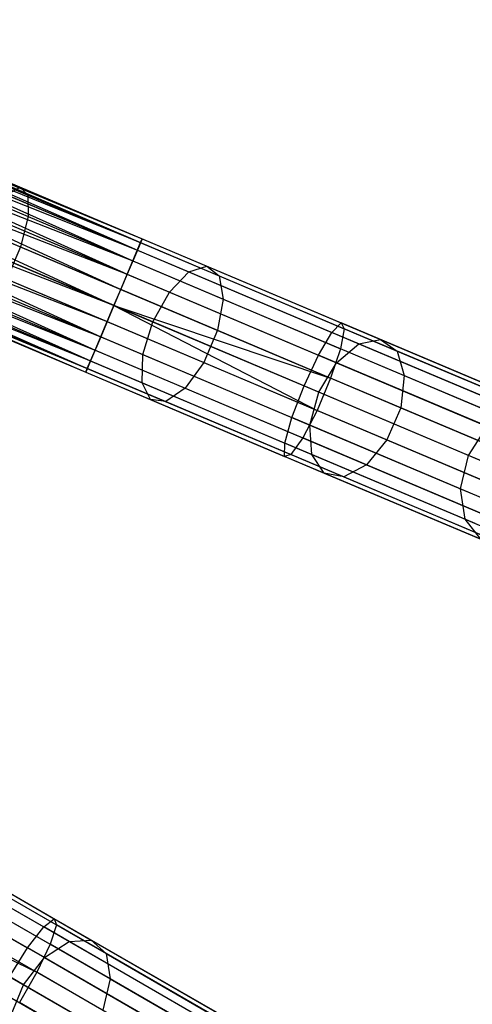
# Model space of a CAD drawing. Extents: x -91 to 92, y -91 to 92.
# Tile 217 of 256: x 64 to 70, y -37 to -23. Entities that reach past the tile are written whole.
import ezdxf

# ---------------------------------------------------------------- set-up
doc = ezdxf.new("R2010")
doc.units = 0
doc.header["$LTSCALE"] = 25.4
doc.layers.get('0').update_dxf_attribs({"linetype": 'CONTINUOUS'})

# ---------------------------------------------------------------- blocks, each defined once
blk = doc.blocks.new('NL2500012258_STL_2')
at = {"color": 0}
for p, q in [((150.719, -23.649, 27.145), (157.803, -26.648, 27.145)), ((150.719, -23.649, 27.145), (157.803, -26.648, 27.145)), ((150.719, -23.649, 27.855), (157.825, -26.595, 27.621)), ((150.719, -23.649, 27.855), (157.825, -26.595, 27.621)), ((150.719, -23.649, 27.855), (157.759, -26.751, 28.068)), ((150.719, -23.649, 27.855), (157.759, -26.751, 28.068)), ((150.742, -23.596, 27.379), (157.803, -26.648, 27.145)), ((150.742, -23.596, 27.379), (157.803, -26.648, 27.145)), ((150.742, -23.596, 27.379), (157.825, -26.595, 27.621)), ((150.742, -23.596, 27.379), (157.825, -26.595, 27.621)), ((150.742, -23.596, 27.621), (157.825, -26.595, 27.621)), ((150.742, -23.596, 27.621), (157.825, -26.595, 27.621)), ((150.676, -23.753, 26.932), (157.697, -26.898, 26.751)), ((150.676, -23.753, 26.932), (157.697, -26.898, 26.751)), ((150.676, -23.753, 26.932), (157.803, -26.648, 27.145)), ((150.676, -23.753, 26.932), (157.803, -26.648, 27.145)), ((150.676, -23.753, 28.068), (157.759, -26.751, 28.068)), ((150.676, -23.753, 28.068), (157.759, -26.751, 28.068)), ((150.613, -23.9, 26.751), (157.697, -26.898, 26.751)), ((150.613, -23.9, 26.751), (157.697, -26.898, 26.751)), ((150.613, -23.9, 28.249), (157.759, -26.751, 28.068)), ((150.613, -23.9, 28.249), (157.759, -26.751, 28.068)), ((150.613, -23.9, 28.249), (157.62, -27.081, 28.385)), ((150.613, -23.9, 28.249), (157.62, -27.081, 28.385)), ((150.536, -24.083, 26.615), (157.532, -27.288, 26.529)), ((150.536, -24.083, 26.615), (157.532, -27.288, 26.529)), ((150.536, -24.083, 26.615), (157.697, -26.898, 26.751)), ((150.536, -24.083, 26.615), (157.697, -26.898, 26.751)), ((150.536, -24.083, 28.385), (157.62, -27.081, 28.385)), ((150.536, -24.083, 28.385), (157.62, -27.081, 28.385)), ((150.448, -24.29, 26.529), (157.532, -27.288, 26.529)), ((150.448, -24.29, 26.529), (157.532, -27.288, 26.529)), ((150.448, -24.29, 28.471), (157.62, -27.081, 28.385)), ((150.448, -24.29, 28.471), (157.62, -27.081, 28.385)), ((150.448, -24.29, 28.471), (157.439, -27.509, 28.5)), ((150.448, -24.29, 28.471), (157.439, -27.509, 28.5)), ((150.355, -24.511, 26.5), (157.439, -27.509, 26.5)), ((150.355, -24.511, 26.5), (157.439, -27.509, 26.5)), ((150.355, -24.511, 28.5), (157.439, -27.509, 28.5)), ((150.355, -24.511, 28.5), (157.439, -27.509, 28.5)), ((150.262, -24.731, 28.471), (157.257, -27.937, 28.385)), ((157.439, -27.509, 28.5), (150.262, -24.731, 28.471)), ((150.262, -24.731, 28.471), (157.257, -27.937, 28.385)), ((150.262, -24.731, 26.529), (157.345, -27.729, 26.529)), ((150.262, -24.731, 26.529), (157.345, -27.729, 26.529)), ((157.439, -27.509, 28.5), (150.262, -24.731, 28.471)), ((153.479, -24.755, 177.156), (156.155, -25.888, 176.49)), ((153.479, -24.755, 177.156), (156.155, -25.888, 176.49)), ((153.522, -24.836, 177.626), (156.262, -25.996, 176.944)), ((153.522, -24.836, 177.626), (156.262, -25.996, 176.944)), ((150.174, -24.938, 28.385), (157.257, -27.937, 28.385)), ((150.174, -24.938, 28.385), (157.257, -27.937, 28.385)), ((150.174, -24.938, 26.615), (157.18, -28.119, 26.751)), ((150.174, -24.938, 26.615), (157.18, -28.119, 26.751)), ((150.174, -24.938, 26.615), (157.345, -27.729, 26.529)), ((150.174, -24.938, 26.615), (157.345, -27.729, 26.529)), ((150.096, -25.121, 28.249), (157.257, -27.937, 28.385)), ((150.096, -25.121, 28.249), (157.257, -27.937, 28.385)), ((150.096, -25.121, 28.249), (157.118, -28.267, 28.068)), ((150.096, -25.121, 28.249), (157.118, -28.267, 28.068)), ((150.096, -25.121, 26.751), (157.18, -28.119, 26.751)), ((150.096, -25.121, 26.751), (157.18, -28.119, 26.751)), ((153.471, -25.109, 178.015), (156.264, -26.291, 177.321)), ((153.471, -25.109, 178.015), (156.264, -26.291, 177.321)), ((150.034, -25.268, 28.068), (157.118, -28.267, 28.068)), ((150.034, -25.268, 28.068), (157.118, -28.267, 28.068)), ((150.034, -25.268, 26.932), (157.074, -28.37, 27.145)), ((150.034, -25.268, 26.932), (157.074, -28.37, 27.145)), ((150.034, -25.268, 26.932), (157.18, -28.119, 26.751)), ((150.034, -25.268, 26.932), (157.18, -28.119, 26.751)), ((149.968, -25.425, 27.621), (157.052, -28.423, 27.621)), ((149.968, -25.425, 27.621), (157.052, -28.423, 27.621)), ((149.968, -25.425, 27.379), (157.052, -28.423, 27.621)), ((149.968, -25.425, 27.379), (157.052, -28.423, 27.621)), ((149.968, -25.425, 27.379), (157.074, -28.37, 27.145)), ((149.968, -25.425, 27.379), (157.074, -28.37, 27.145)), ((149.991, -25.372, 27.855), (157.118, -28.267, 28.068)), ((149.991, -25.372, 27.855), (157.118, -28.267, 28.068)), ((149.991, -25.372, 27.855), (157.052, -28.423, 27.621)), ((149.991, -25.372, 27.855), (157.052, -28.423, 27.621)), ((149.991, -25.372, 27.145), (157.074, -28.37, 27.145)), ((149.991, -25.372, 27.145), (157.074, -28.37, 27.145)), ((153.336, -25.512, 178.235), (156.159, -26.707, 177.533)), ((153.336, -25.512, 178.235), (156.159, -26.707, 177.533)), ((155.967, -25.992, 176.063), (156.155, -25.888, 176.49)), ((155.967, -25.992, 176.063), (156.155, -25.888, 176.49)), ((155.967, -25.992, 176.063), (158.464, -27.049, 174.995)), ((155.967, -25.992, 176.063), (158.464, -27.049, 174.995)), ((156.155, -25.888, 176.49), (158.71, -26.969, 175.398)), ((156.155, -25.888, 176.49), (158.71, -26.969, 175.398)), ((156.155, -25.888, 176.49), (156.262, -25.996, 176.944)), ((156.155, -25.888, 176.49), (156.262, -25.996, 176.944)), ((156.262, -25.996, 176.944), (158.878, -27.103, 175.826)), ((156.262, -25.996, 176.944), (158.878, -27.103, 175.826)), ((156.262, -25.996, 176.944), (156.264, -26.291, 177.321)), ((156.262, -25.996, 176.944), (156.264, -26.291, 177.321)), ((155.741, -26.286, 175.76), (158.197, -27.325, 174.709)), ((155.741, -26.286, 175.76), (158.197, -27.325, 174.709)), ((156.264, -26.291, 177.321), (156.159, -26.707, 177.533)), ((156.264, -26.291, 177.321), (156.159, -26.707, 177.533)), ((156.264, -26.291, 177.321), (158.93, -27.42, 176.18)), ((156.264, -26.291, 177.321), (158.93, -27.42, 176.18)), ((157.697, -26.898, 26.751), (157.803, -26.648, 27.145)), ((157.697, -26.898, 26.751), (157.803, -26.648, 27.145)), ((157.825, -26.595, 27.621), (157.759, -26.751, 28.068)), ((157.825, -26.595, 27.621), (157.759, -26.751, 28.068)), ((157.803, -26.648, 27.145), (157.825, -26.595, 27.621)), ((157.803, -26.648, 27.145), (157.825, -26.595, 27.621)), ((157.803, -26.648, 27.145), (160.588, -27.827, 27.371)), ((157.803, -26.648, 27.145), (160.588, -27.827, 27.371)), ((157.825, -26.595, 27.621), (160.546, -27.746, 27.841)), ((157.825, -26.595, 27.621), (160.546, -27.746, 27.841)), ((157.97, -27.734, 174.606), (155.529, -26.7, 175.65)), ((157.97, -27.734, 174.606), (155.529, -26.7, 175.65)), ((156.159, -26.707, 177.533), (155.972, -27.148, 177.533)), ((156.159, -26.707, 177.533), (155.972, -27.148, 177.533)), ((156.159, -26.707, 177.533), (158.854, -27.848, 176.381)), ((156.159, -26.707, 177.533), (158.854, -27.848, 176.381)), ((157.759, -26.751, 28.068), (157.62, -27.081, 28.385)), ((157.759, -26.751, 28.068), (157.62, -27.081, 28.385)), ((157.759, -26.751, 28.068), (160.418, -27.876, 28.284)), ((157.759, -26.751, 28.068), (160.418, -27.876, 28.284)), ((157.532, -27.288, 26.529), (157.697, -26.898, 26.751)), ((157.532, -27.288, 26.529), (157.697, -26.898, 26.751)), ((157.697, -26.898, 26.751), (160.536, -28.1, 26.982)), ((157.697, -26.898, 26.751), (160.536, -28.1, 26.982)), ((157.62, -27.081, 28.385), (157.439, -27.509, 28.5)), ((157.62, -27.081, 28.385), (157.439, -27.509, 28.5)), ((157.62, -27.081, 28.385), (160.235, -28.188, 28.598)), ((157.62, -27.081, 28.385), (160.235, -28.188, 28.598)), ((158.197, -27.325, 174.709), (158.464, -27.049, 174.995)), ((158.197, -27.325, 174.709), (158.464, -27.049, 174.995)), ((158.464, -27.049, 174.995), (158.71, -26.969, 175.398)), ((158.464, -27.049, 174.995), (158.71, -26.969, 175.398)), ((158.464, -27.049, 174.995), (160.786, -28.032, 173.534)), ((158.464, -27.049, 174.995), (160.786, -28.032, 173.534)), ((158.71, -26.969, 175.398), (161.085, -27.974, 173.903)), ((158.71, -26.969, 175.398), (161.085, -27.974, 173.903)), ((158.71, -26.969, 175.398), (158.878, -27.103, 175.826)), ((158.71, -26.969, 175.398), (158.878, -27.103, 175.826)), ((155.379, -27.142, 175.76), (157.835, -28.181, 174.709)), ((155.379, -27.142, 175.76), (157.835, -28.181, 174.709)), ((155.972, -27.148, 177.533), (158.667, -28.289, 176.381)), ((155.972, -27.148, 177.533), (158.667, -28.289, 176.381)), ((158.878, -27.103, 175.826), (161.31, -28.132, 174.295)), ((158.878, -27.103, 175.826), (161.31, -28.132, 174.295)), ((158.878, -27.103, 175.826), (158.93, -27.42, 176.18)), ((158.878, -27.103, 175.826), (158.93, -27.42, 176.18)), ((157.439, -27.509, 26.5), (157.532, -27.288, 26.529)), ((157.439, -27.509, 26.5), (157.532, -27.288, 26.529)), ((157.532, -27.288, 26.529), (160.401, -28.503, 26.762)), ((157.532, -27.288, 26.529), (160.401, -28.503, 26.762)), ((157.97, -27.734, 174.606), (158.197, -27.325, 174.709)), ((157.97, -27.734, 174.606), (158.197, -27.325, 174.709)), ((158.197, -27.325, 174.709), (160.481, -28.292, 173.272)), ((158.197, -27.325, 174.709), (160.481, -28.292, 173.272)), ((158.93, -27.42, 176.18), (158.854, -27.848, 176.381)), ((158.93, -27.42, 176.18), (158.854, -27.848, 176.381)), ((158.93, -27.42, 176.18), (161.409, -28.469, 174.62)), ((158.93, -27.42, 176.18), (161.409, -28.469, 174.62)), ((155.326, -27.508, 176.063), (157.823, -28.565, 174.995)), ((155.326, -27.508, 176.063), (157.823, -28.565, 174.995)), ((155.747, -27.513, 177.321), (158.413, -28.641, 176.18)), ((155.747, -27.513, 177.321), (158.413, -28.641, 176.18)), ((157.439, -27.509, 28.5), (157.257, -27.937, 28.385)), ((157.439, -27.509, 28.5), (157.257, -27.937, 28.385)), ((157.345, -27.729, 26.529), (157.439, -27.509, 26.5)), ((157.345, -27.729, 26.529), (157.439, -27.509, 26.5)), ((157.439, -27.509, 26.5), (160.215, -28.944, 26.762)), ((157.439, -27.509, 26.5), (160.215, -28.944, 26.762)), ((157.439, -27.509, 26.5), (160.401, -28.503, 26.762)), ((157.439, -27.509, 26.5), (160.401, -28.503, 26.762)), ((157.439, -27.509, 28.5), (160.038, -28.609, 28.711)), ((157.439, -27.509, 28.5), (160.038, -28.609, 28.711)), ((155.382, -27.716, 176.49), (157.936, -28.797, 175.398)), ((155.382, -27.716, 176.49), (157.936, -28.797, 175.398)), ((155.533, -27.718, 176.944), (158.149, -28.825, 175.826)), ((155.533, -27.718, 176.944), (158.149, -28.825, 175.826)), ((157.18, -28.119, 26.751), (157.345, -27.729, 26.529)), ((157.18, -28.119, 26.751), (157.345, -27.729, 26.529)), ((157.345, -27.729, 26.529), (160.215, -28.944, 26.762)), ((157.345, -27.729, 26.529), (160.215, -28.944, 26.762)), ((157.835, -28.181, 174.709), (157.97, -27.734, 174.606)), ((157.835, -28.181, 174.709), (157.97, -27.734, 174.606)), ((160.24, -28.695, 173.177), (157.97, -27.734, 174.606)), ((160.24, -28.695, 173.177), (157.97, -27.734, 174.606)), ((160.418, -27.876, 28.284), (160.546, -27.746, 27.841)), ((160.418, -27.876, 28.284), (160.546, -27.746, 27.841)), ((160.546, -27.746, 27.841), (160.588, -27.827, 27.371)), ((163.206, -28.872, 28.498), (160.546, -27.746, 27.841)), ((163.206, -28.872, 28.498), (160.546, -27.746, 27.841)), ((160.546, -27.746, 27.841), (160.588, -27.827, 27.371)), ((158.854, -27.848, 176.381), (158.667, -28.289, 176.381)), ((158.854, -27.848, 176.381), (158.667, -28.289, 176.381)), ((158.854, -27.848, 176.381), (161.359, -28.908, 174.803)), ((158.854, -27.848, 176.381), (161.359, -28.908, 174.803)), ((160.235, -28.188, 28.598), (160.418, -27.876, 28.284)), ((160.235, -28.188, 28.598), (160.418, -27.876, 28.284)), ((163.018, -28.977, 28.926), (160.418, -27.876, 28.284)), ((163.018, -28.977, 28.926), (160.418, -27.876, 28.284)), ((160.588, -27.827, 27.371), (160.536, -28.1, 26.982)), ((160.588, -27.827, 27.371), (160.536, -28.1, 26.982)), ((163.312, -28.979, 28.044), (160.588, -27.827, 27.371)), ((163.312, -28.979, 28.044), (160.588, -27.827, 27.371)), ((157.257, -27.937, 28.385), (157.118, -28.267, 28.068)), ((157.257, -27.937, 28.385), (157.118, -28.267, 28.068)), ((157.257, -27.937, 28.385), (159.873, -29.044, 28.598)), ((157.257, -27.937, 28.385), (159.873, -29.044, 28.598)), ((160.481, -28.292, 173.272), (160.786, -28.032, 173.534)), ((160.481, -28.292, 173.272), (160.786, -28.032, 173.534)), ((160.786, -28.032, 173.534), (161.085, -27.974, 173.903)), ((160.786, -28.032, 173.534), (161.085, -27.974, 173.903)), ((160.786, -28.032, 173.534), (162.88, -28.918, 171.712)), ((160.786, -28.032, 173.534), (162.88, -28.918, 171.712)), ((161.085, -27.974, 173.903), (163.227, -28.881, 172.039)), ((161.085, -27.974, 173.903), (163.227, -28.881, 172.039)), ((161.085, -27.974, 173.903), (161.31, -28.132, 174.295)), ((161.085, -27.974, 173.903), (161.31, -28.132, 174.295)), ((157.074, -28.37, 27.145), (157.18, -28.119, 26.751)), ((157.074, -28.37, 27.145), (157.18, -28.119, 26.751)), ((157.18, -28.119, 26.751), (160.019, -29.321, 26.982)), ((157.18, -28.119, 26.751), (160.019, -29.321, 26.982)), ((160.536, -28.1, 26.982), (160.401, -28.503, 26.762)), ((160.536, -28.1, 26.982), (160.401, -28.503, 26.762)), ((163.312, -29.275, 27.668), (160.536, -28.1, 26.982)), ((163.312, -29.275, 27.668), (160.536, -28.1, 26.982)), ((161.31, -28.132, 174.295), (163.503, -29.06, 172.386)), ((161.31, -28.132, 174.295), (163.503, -29.06, 172.386)), ((161.31, -28.132, 174.295), (161.409, -28.469, 174.62)), ((161.31, -28.132, 174.295), (161.409, -28.469, 174.62)), ((157.118, -28.267, 28.068), (157.052, -28.423, 27.621)), ((157.118, -28.267, 28.068), (157.052, -28.423, 27.621)), ((157.118, -28.267, 28.068), (159.777, -29.392, 28.284)), ((157.118, -28.267, 28.068), (159.777, -29.392, 28.284)), ((157.823, -28.565, 174.995), (157.835, -28.181, 174.709)), ((157.823, -28.565, 174.995), (157.835, -28.181, 174.709)), ((157.835, -28.181, 174.709), (160.119, -29.148, 173.272)), ((157.835, -28.181, 174.709), (160.119, -29.148, 173.272)), ((158.667, -28.289, 176.381), (158.413, -28.641, 176.18)), ((158.667, -28.289, 176.381), (158.413, -28.641, 176.18)), ((158.667, -28.289, 176.381), (161.172, -29.349, 174.803)), ((158.667, -28.289, 176.381), (161.172, -29.349, 174.803)), ((160.038, -28.609, 28.711), (160.235, -28.188, 28.598)), ((160.038, -28.609, 28.711), (160.235, -28.188, 28.598)), ((162.793, -29.27, 29.23), (160.235, -28.188, 28.598)), ((162.793, -29.27, 29.23), (160.235, -28.188, 28.598)), ((160.24, -28.695, 173.177), (160.481, -28.292, 173.272)), ((160.24, -28.695, 173.177), (160.481, -28.292, 173.272)), ((160.481, -28.292, 173.272), (162.541, -29.164, 171.48)), ((160.481, -28.292, 173.272), (162.541, -29.164, 171.48)), ((157.052, -28.423, 27.621), (157.074, -28.37, 27.145)), ((157.052, -28.423, 27.621), (157.074, -28.37, 27.145)), ((157.052, -28.423, 27.621), (159.772, -29.574, 27.841)), ((157.052, -28.423, 27.621), (159.772, -29.574, 27.841)), ((157.074, -28.37, 27.145), (159.859, -29.549, 27.371)), ((157.074, -28.37, 27.145), (159.859, -29.549, 27.371)), ((157.936, -28.797, 175.398), (157.823, -28.565, 174.995)), ((157.823, -28.565, 174.995), (160.144, -29.548, 173.534)), ((157.823, -28.565, 174.995), (160.144, -29.548, 173.534)), ((157.936, -28.797, 175.398), (157.823, -28.565, 174.995)), ((160.401, -28.503, 26.762), (160.215, -28.944, 26.762)), ((160.401, -28.503, 26.762), (160.215, -28.944, 26.762)), ((163.207, -29.691, 27.455), (160.401, -28.503, 26.762)), ((163.207, -29.691, 27.455), (160.401, -28.503, 26.762)), ((161.409, -28.469, 174.62), (161.359, -28.908, 174.803)), ((161.409, -28.469, 174.62), (161.359, -28.908, 174.803)), ((161.409, -28.469, 174.62), (163.645, -29.415, 172.674)), ((161.409, -28.469, 174.62), (163.645, -29.415, 172.674)), ((158.413, -28.641, 176.18), (158.149, -28.825, 175.826)), ((158.413, -28.641, 176.18), (158.149, -28.825, 175.826)), ((158.413, -28.641, 176.18), (160.892, -29.69, 174.62)), ((158.413, -28.641, 176.18), (160.892, -29.69, 174.62)), ((159.873, -29.044, 28.598), (160.038, -28.609, 28.711)), ((159.873, -29.044, 28.598), (160.038, -28.609, 28.711)), ((160.038, -28.609, 28.711), (162.581, -29.685, 29.339)), ((160.038, -28.609, 28.711), (162.581, -29.685, 29.339)), ((160.119, -29.148, 173.272), (160.24, -28.695, 173.177)), ((160.119, -29.148, 173.272), (160.24, -28.695, 173.177)), ((162.288, -29.561, 171.396), (160.24, -28.695, 173.177)), ((162.288, -29.561, 171.396), (160.24, -28.695, 173.177)), ((158.149, -28.825, 175.826), (157.936, -28.797, 175.398)), ((157.936, -28.797, 175.398), (160.311, -29.802, 173.903)), ((157.936, -28.797, 175.398), (160.311, -29.802, 173.903)), ((158.149, -28.825, 175.826), (157.936, -28.797, 175.398)), ((158.149, -28.825, 175.826), (160.581, -29.854, 174.295)), ((158.149, -28.825, 175.826), (160.581, -29.854, 174.295)), ((160.215, -28.944, 26.762), (160.019, -29.321, 26.982)), ((160.215, -28.944, 26.762), (160.019, -29.321, 26.982)), ((163.021, -30.131, 27.455), (160.215, -28.944, 26.762)), ((163.021, -30.131, 27.455), (160.215, -28.944, 26.762)), ((161.359, -28.908, 174.803), (161.172, -29.349, 174.803)), ((161.359, -28.908, 174.803), (161.172, -29.349, 174.803)), ((161.359, -28.908, 174.803), (163.619, -29.865, 172.837)), ((161.359, -28.908, 174.803), (163.619, -29.865, 172.837)), ((159.777, -29.392, 28.284), (159.873, -29.044, 28.598)), ((159.777, -29.392, 28.284), (159.873, -29.044, 28.598)), ((162.431, -30.126, 29.23), (159.873, -29.044, 28.598)), ((162.431, -30.126, 29.23), (159.873, -29.044, 28.598)), ((160.144, -29.548, 173.534), (160.119, -29.148, 173.272)), ((160.119, -29.148, 173.272), (162.179, -30.02, 171.48)), ((160.119, -29.148, 173.272), (162.179, -30.02, 171.48)), ((160.144, -29.548, 173.534), (160.119, -29.148, 173.272)), ((162.288, -29.561, 171.396), (162.541, -29.164, 171.48)), ((162.288, -29.561, 171.396), (162.541, -29.164, 171.48)), ((160.019, -29.321, 26.982), (159.859, -29.549, 27.371)), ((160.019, -29.321, 26.982), (159.859, -29.549, 27.371)), ((162.796, -30.496, 27.668), (160.019, -29.321, 26.982)), ((162.796, -30.496, 27.668), (160.019, -29.321, 26.982)), ((161.172, -29.349, 174.803), (160.892, -29.69, 174.62)), ((161.172, -29.349, 174.803), (160.892, -29.69, 174.62)), ((161.172, -29.349, 174.803), (163.433, -30.306, 172.837)), ((161.172, -29.349, 174.803), (163.433, -30.306, 172.837)), ((159.772, -29.574, 27.841), (159.777, -29.392, 28.284)), ((159.772, -29.574, 27.841), (159.777, -29.392, 28.284)), ((162.377, -30.493, 28.926), (159.777, -29.392, 28.284)), ((162.377, -30.493, 28.926), (159.777, -29.392, 28.284)), ((159.859, -29.549, 27.371), (159.772, -29.574, 27.841)), ((159.859, -29.549, 27.371), (159.772, -29.574, 27.841)), ((162.432, -30.7, 28.498), (159.772, -29.574, 27.841)), ((162.432, -30.7, 28.498), (159.772, -29.574, 27.841)), ((162.583, -30.701, 28.044), (159.859, -29.549, 27.371)), ((162.583, -30.701, 28.044), (159.859, -29.549, 27.371)), ((160.311, -29.802, 173.903), (160.144, -29.548, 173.534)), ((160.144, -29.548, 173.534), (162.239, -30.434, 171.712)), ((160.144, -29.548, 173.534), (162.239, -30.434, 171.712)), ((160.311, -29.802, 173.903), (160.144, -29.548, 173.534)), ((162.179, -30.02, 171.48), (162.288, -29.561, 171.396)), ((162.179, -30.02, 171.48), (162.288, -29.561, 171.396)), ((164.067, -30.314, 169.302), (162.288, -29.561, 171.396)), ((164.067, -30.314, 169.302), (162.288, -29.561, 171.396)), ((160.892, -29.69, 174.62), (160.581, -29.854, 174.295)), ((160.892, -29.69, 174.62), (160.581, -29.854, 174.295)), ((160.892, -29.69, 174.62), (163.128, -30.637, 172.674)), ((160.892, -29.69, 174.62), (163.128, -30.637, 172.674)), ((160.581, -29.854, 174.295), (160.311, -29.802, 173.903)), ((160.311, -29.802, 173.903), (162.453, -30.709, 172.039)), ((160.311, -29.802, 173.903), (162.453, -30.709, 172.039)), ((160.581, -29.854, 174.295), (160.311, -29.802, 173.903)), ((160.581, -29.854, 174.295), (162.774, -30.782, 172.386)), ((160.581, -29.854, 174.295), (162.774, -30.782, 172.386)), ((162.239, -30.434, 171.712), (162.179, -30.02, 171.48)), ((162.179, -30.02, 171.48), (163.969, -30.777, 169.373)), ((162.179, -30.02, 171.48), (163.969, -30.777, 169.373)), ((162.239, -30.434, 171.712), (162.179, -30.02, 171.48)), ((162.453, -30.709, 172.039), (162.239, -30.434, 171.712)), ((162.239, -30.434, 171.712), (164.058, -31.204, 169.57)), ((162.239, -30.434, 171.712), (164.058, -31.204, 169.57)), ((162.453, -30.709, 172.039), (162.239, -30.434, 171.712)), ((154.034, -34.475, 27.145), (156.653, -35.988, 27.371)), ((154.034, -34.475, 27.145), (156.653, -35.988, 27.371)), ((154.063, -34.426, 27.621), (156.621, -35.903, 27.841)), ((154.063, -34.426, 27.621), (156.621, -35.903, 27.841)), ((153.978, -34.573, 28.068), (156.478, -36.016, 28.284)), ((153.978, -34.573, 28.068), (156.478, -36.016, 28.284)), ((153.898, -34.711, 26.751), (156.568, -36.253, 26.982)), ((153.898, -34.711, 26.751), (156.568, -36.253, 26.982)), ((153.799, -34.883, 28.385), (156.258, -36.303, 28.598)), ((153.799, -34.883, 28.385), (156.258, -36.303, 28.598)), ((154.894, -34.906, 175.398), (157.128, -36.195, 173.903)), ((154.894, -34.906, 175.398), (157.128, -36.195, 173.903)), ((154.641, -34.955, 174.995), (156.824, -36.216, 173.534)), ((154.641, -34.955, 174.995), (156.824, -36.216, 173.534)), ((153.686, -35.078, 26.529), (156.385, -36.636, 26.762)), ((153.686, -35.078, 26.529), (156.385, -36.636, 26.762)), ((155.044, -35.059, 175.826), (157.331, -36.379, 174.295)), ((155.044, -35.059, 175.826), (157.331, -36.379, 174.295)), ((153.566, -35.285, 26.5), (156.385, -36.636, 26.762)), ((153.566, -35.285, 26.5), (156.385, -36.636, 26.762)), ((154.342, -35.196, 174.709), (156.49, -36.436, 173.272)), ((154.342, -35.196, 174.709), (156.49, -36.436, 173.272)), ((155.057, -35.38, 176.18), (157.388, -36.726, 174.62)), ((155.057, -35.38, 176.18), (157.388, -36.726, 174.62)), ((156.201, -36.806, 173.177), (154.066, -35.574, 174.606)), ((156.201, -36.806, 173.177), (154.066, -35.574, 174.606)), ((154.929, -35.796, 176.381), (157.285, -37.156, 174.803)), ((154.929, -35.796, 176.381), (157.285, -37.156, 174.803)), ((156.478, -36.016, 28.284), (156.621, -35.903, 27.841)), ((156.478, -36.016, 28.284), (156.621, -35.903, 27.841)), ((156.653, -35.988, 27.371), (156.568, -36.253, 26.982)), ((156.653, -35.988, 27.371), (156.568, -36.253, 26.982)), ((156.621, -35.903, 27.841), (156.653, -35.988, 27.371)), ((159.122, -37.347, 28.498), (156.621, -35.903, 27.841)), ((159.122, -37.347, 28.498), (156.621, -35.903, 27.841)), ((156.621, -35.903, 27.841), (156.653, -35.988, 27.371)), ((159.214, -37.466, 28.044), (156.653, -35.988, 27.371)), ((159.214, -37.466, 28.044), (156.653, -35.988, 27.371)), ((156.258, -36.303, 28.598), (156.478, -36.016, 28.284)), ((156.258, -36.303, 28.598), (156.478, -36.016, 28.284)), ((158.923, -37.428, 28.926), (156.478, -36.016, 28.284)), ((158.923, -37.428, 28.926), (156.478, -36.016, 28.284)), ((154.69, -36.21, 176.381), (157.046, -37.57, 174.803)), ((154.69, -36.21, 176.381), (157.046, -37.57, 174.803)), ((156.568, -36.253, 26.982), (156.385, -36.636, 26.762)), ((156.568, -36.253, 26.982), (156.385, -36.636, 26.762)), ((156.49, -36.436, 173.272), (156.824, -36.216, 173.534)), ((156.49, -36.436, 173.272), (156.824, -36.216, 173.534)), ((159.179, -37.76, 27.668), (156.568, -36.253, 26.982)), ((159.179, -37.76, 27.668), (156.568, -36.253, 26.982)), ((156.824, -36.216, 173.534), (157.128, -36.195, 173.903)), ((156.824, -36.216, 173.534), (157.128, -36.195, 173.903)), ((156.824, -36.216, 173.534), (158.793, -37.353, 171.712)), ((156.824, -36.216, 173.534), (158.793, -37.353, 171.712)), ((157.128, -36.195, 173.903), (159.143, -37.358, 172.039)), ((157.128, -36.195, 173.903), (159.143, -37.358, 172.039)), ((157.128, -36.195, 173.903), (157.331, -36.379, 174.295)), ((157.128, -36.195, 173.903), (157.331, -36.379, 174.295)), ((156.011, -36.697, 28.711), (156.258, -36.303, 28.598)), ((156.011, -36.697, 28.711), (156.258, -36.303, 28.598)), ((158.664, -37.692, 29.23), (156.258, -36.303, 28.598)), ((158.664, -37.692, 29.23), (156.258, -36.303, 28.598)), ((157.331, -36.379, 174.295), (159.394, -37.57, 172.386)), ((157.331, -36.379, 174.295), (159.394, -37.57, 172.386)), ((157.331, -36.379, 174.295), (157.388, -36.726, 174.62)), ((157.331, -36.379, 174.295), (157.388, -36.726, 174.62)), ((156.201, -36.806, 173.177), (156.49, -36.436, 173.272)), ((156.201, -36.806, 173.177), (156.49, -36.436, 173.272)), ((156.49, -36.436, 173.272), (158.427, -37.555, 171.48)), ((156.49, -36.436, 173.272), (158.427, -37.555, 171.48)), ((156.385, -36.636, 26.762), (156.145, -37.051, 26.762)), ((156.385, -36.636, 26.762), (156.145, -37.051, 26.762)), ((159.023, -38.16, 27.455), (156.385, -36.636, 26.762)), ((159.023, -38.16, 27.455), (156.385, -36.636, 26.762)), ((156.011, -36.697, 28.711), (158.402, -38.077, 29.339)), ((156.011, -36.697, 28.711), (158.402, -38.077, 29.339)), ((157.388, -36.726, 174.62), (157.285, -37.156, 174.803)), ((157.388, -36.726, 174.62), (157.285, -37.156, 174.803)), ((157.388, -36.726, 174.62), (159.491, -37.94, 172.674)), ((157.388, -36.726, 174.62), (159.491, -37.94, 172.674)), ((156.025, -37.241, 173.272), (156.201, -36.806, 173.177)), ((156.025, -37.241, 173.272), (156.201, -36.806, 173.177)), ((158.127, -37.918, 171.396), (156.201, -36.806, 173.177)), ((158.127, -37.918, 171.396), (156.201, -36.806, 173.177)), ((158.784, -38.574, 27.455), (156.145, -37.051, 26.762)), ((158.784, -38.574, 27.455), (156.145, -37.051, 26.762))]:
    blk.add_line(p, q, dxfattribs=at)

msp = doc.modelspace()

# ---------------------------------------------------------------- block references
at = {"color": 0}
msp.add_blockref('NL2500012258_STL_2', (-92.243, 0.428, -1717), dxfattribs=at)

doc.saveas('drawing.dxf')
